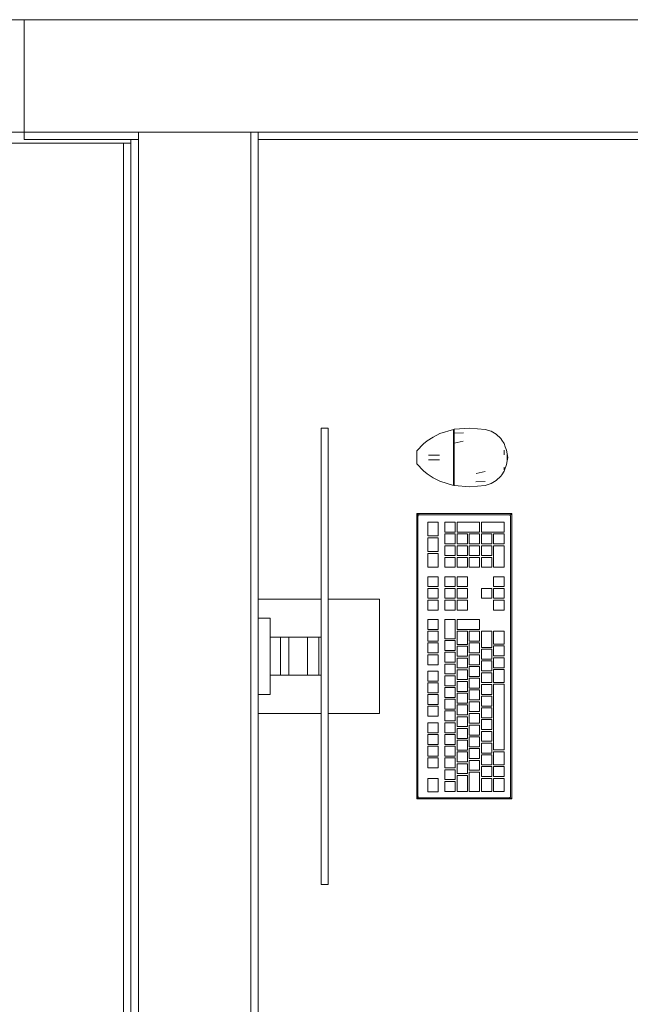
# Model space of a CAD drawing. Header units: millimetres. Extents: x -261 to 187, y -214 to 106.
# Tile 222 of 256: x -191.228 to -190.413, y -151.619 to -150.304. Entities that reach past the tile are written whole.
import ezdxf

# ---------------------------------------------------------------- set-up
doc = ezdxf.new("R2010")
doc.units = ezdxf.units.MM
doc.header["$LTSCALE"] = 0.005
doc.header["$MEASUREMENT"] = 0
for name, color, linetype, lineweight in [('IFC-Elemento construtivo genérico-Contorno', 9, 'Continuous', 5), ('IFC-Laje-Contorno', 9, 'Continuous', 5), ('IFC-Parede padrão-Contorno', 9, 'Continuous', 5), ('IFC-Parede-Contorno', 9, 'Continuous', 5), ('IFC-Porta-Contorno', 9, 'Continuous', 5), ('IFC-Viga-Contorno', 9, 'Continuous', 5)]:
    doc.layers.add(name, color=color, linetype=linetype, lineweight=lineweight)

msp = doc.modelspace()

# ---------------------------------------------------------------- linework, layer by layer
at = {"layer": 'IFC-Elemento construtivo genérico-Contorno', "lineweight": 5}
for p, q in [((-190.8257, -150.8492), (-190.8162, -150.8492)), ((-190.8257, -150.8494), (-190.8257, -150.8492)), ((-190.8257, -150.8501), (-190.8257, -150.8494)), ((-190.8257, -150.8511), (-190.8257, -150.8501)), ((-190.8257, -150.8524), (-190.8257, -150.8511)), ((-190.8257, -150.8539), (-190.8257, -150.8524)), ((-190.8257, -150.8556), (-190.8257, -150.8539)), ((-190.8257, -151.4524), (-190.8257, -150.8556)), ((-190.8162, -150.8494), (-190.8162, -150.8492)), ((-190.8162, -150.8501), (-190.8162, -150.8494)), ((-190.8162, -150.8511), (-190.8162, -150.8501)), ((-190.8162, -150.8524), (-190.8162, -150.8511)), ((-190.8162, -150.8539), (-190.8162, -150.8524)), ((-190.8162, -150.8556), (-190.8162, -150.8539)), ((-190.8162, -151.4524), (-190.8162, -150.8556)), ((-190.684, -150.8663), (-190.6759, -150.8613)), ((-190.6759, -150.8613), (-190.6672, -150.8565)), ((-190.6672, -150.8565), (-190.6486, -150.851)), ((-190.6486, -150.856), (-190.6486, -150.851)), ((-190.6486, -150.8518), (-190.6478, -150.8518)), ((-190.6486, -150.8543), (-190.6486, -150.853)), ((-190.6486, -150.8555), (-190.6486, -150.8543)), ((-190.6486, -150.8567), (-190.6486, -150.8555)), ((-190.6486, -150.8629), (-190.6486, -150.856)), ((-190.6486, -150.8567), (-190.6478, -150.8567)), ((-190.6486, -150.8634), (-190.6486, -150.8601)), ((-190.6478, -150.8509), (-190.6271, -150.8492)), ((-190.6478, -150.8534), (-190.6478, -150.8509)), ((-190.6478, -150.8559), (-190.6478, -150.8534)), ((-190.6478, -150.8559), (-190.6353, -150.8558)), ((-190.6478, -150.8628), (-190.6478, -150.8559)), ((-190.6271, -150.8492), (-190.6065, -150.851)), ((-190.6065, -150.851), (-190.5986, -150.8533)), ((-190.5986, -150.8533), (-190.5916, -150.8575)), ((-190.5916, -150.8575), (-190.5857, -150.8631)), ((-190.6979, -150.8798), (-190.6888, -150.8705)), ((-190.6888, -150.8705), (-190.684, -150.8663)), ((-190.6486, -150.8697), (-190.6486, -150.8629)), ((-190.6486, -150.8701), (-190.6486, -150.8668)), ((-190.6486, -150.8791), (-190.6486, -150.8697)), ((-190.6486, -150.8701), (-190.6478, -150.8701)), ((-190.6486, -150.8793), (-190.6486, -150.8747)), ((-190.6478, -150.8696), (-190.6478, -150.8628)), ((-190.6478, -150.8696), (-190.6358, -150.8669)), ((-190.6478, -150.879), (-190.6478, -150.8696)), ((-190.5857, -150.8631), (-190.5843, -150.8653)), ((-190.5843, -150.8653), (-190.5813, -150.87)), ((-190.5813, -150.87), (-190.5797, -150.8745)), ((-190.5797, -150.8745), (-190.578, -150.879)), ((-190.6979, -150.881), (-190.6979, -150.8798)), ((-190.6979, -150.8822), (-190.6979, -150.881)), ((-190.6979, -150.8831), (-190.6979, -150.8822)), ((-190.6979, -150.8841), (-190.6979, -150.8831)), ((-190.6979, -150.8863), (-190.6979, -150.8841)), ((-190.6979, -150.8884), (-190.6979, -150.8863)), ((-190.6824, -150.8854), (-190.682, -150.8854)), ((-190.682, -150.8854), (-190.6811, -150.8854)), ((-190.6811, -150.8854), (-190.6795, -150.8854)), ((-190.6795, -150.8854), (-190.6775, -150.8854)), ((-190.6775, -150.8854), (-190.6751, -150.8854)), ((-190.6751, -150.8854), (-190.6726, -150.8854)), ((-190.6726, -150.8854), (-190.67, -150.8854)), ((-190.67, -150.8854), (-190.6677, -150.8854)), ((-190.6486, -150.8884), (-190.6486, -150.8791)), ((-190.6486, -150.8884), (-190.6486, -150.8839)), ((-190.6478, -150.8884), (-190.6478, -150.879)), ((-190.5813, -150.8852), (-190.5813, -150.8787)), ((-190.5813, -150.8852), (-190.5813, -150.8819)), ((-190.578, -150.879), (-190.5772, -150.8838)), ((-190.5772, -150.8838), (-190.5764, -150.8884)), ((-190.5772, -150.8931), (-190.5772, -150.8838)), ((-190.6979, -150.8906), (-190.6979, -150.8884)), ((-190.6979, -150.8928), (-190.6979, -150.8906)), ((-190.6979, -150.8937), (-190.6979, -150.8928)), ((-190.6979, -150.8947), (-190.6979, -150.8937)), ((-190.6979, -150.8959), (-190.6979, -150.8947)), ((-190.6979, -150.8971), (-190.6979, -150.8959)), ((-190.6979, -150.8971), (-190.6888, -150.9063)), ((-190.6824, -150.8918), (-190.682, -150.8918)), ((-190.682, -150.8918), (-190.6811, -150.8918)), ((-190.6811, -150.8918), (-190.6795, -150.8918)), ((-190.6795, -150.8918), (-190.6775, -150.8918)), ((-190.6775, -150.8918), (-190.6751, -150.8918)), ((-190.6751, -150.8918), (-190.6726, -150.8918)), ((-190.6726, -150.8918), (-190.67, -150.8918)), ((-190.67, -150.8918), (-190.6677, -150.8918)), ((-190.6486, -150.8884), (-190.6478, -150.8884)), ((-190.6486, -150.8978), (-190.6486, -150.8884)), ((-190.6486, -150.893), (-190.6486, -150.8884)), ((-190.6486, -150.9022), (-190.6486, -150.8976)), ((-190.6486, -150.9071), (-190.6486, -150.8978)), ((-190.6478, -150.8978), (-190.6478, -150.8884)), ((-190.6478, -150.9072), (-190.6478, -150.8978)), ((-190.5813, -150.9068), (-190.578, -150.8979)), ((-190.5813, -150.9052), (-190.5813, -150.9014)), ((-190.5813, -150.9036), (-190.5813, -150.9014)), ((-190.578, -150.8979), (-190.5772, -150.8931)), ((-190.5772, -150.8931), (-190.5764, -150.8884)), ((-190.6888, -150.9063), (-190.684, -150.9106)), ((-190.684, -150.9106), (-190.6759, -150.9156)), ((-190.6486, -150.9101), (-190.6486, -150.9067)), ((-190.6486, -150.914), (-190.6486, -150.9071)), ((-190.6486, -150.9168), (-190.6486, -150.9134)), ((-190.6486, -150.9208), (-190.6486, -150.914)), ((-190.6478, -150.9141), (-190.6478, -150.9072)), ((-190.6478, -150.921), (-190.6478, -150.9141)), ((-190.6185, -150.91), (-190.6065, -150.9071)), ((-190.5916, -150.9194), (-190.5857, -150.9137)), ((-190.5857, -150.9137), (-190.5843, -150.9116)), ((-190.5843, -150.9116), (-190.5813, -150.9068)), ((-190.6759, -150.9156), (-190.6672, -150.9203)), ((-190.6672, -150.9203), (-190.6486, -150.9259)), ((-190.6486, -150.9201), (-190.6478, -150.9201)), ((-190.6486, -150.9214), (-190.6486, -150.9201)), ((-190.6486, -150.9259), (-190.6486, -150.9208)), ((-190.6486, -150.9226), (-190.6486, -150.9214)), ((-190.6486, -150.9234), (-190.6486, -150.9226)), ((-190.6486, -150.9242), (-190.6486, -150.9234)), ((-190.6486, -150.925), (-190.6478, -150.925)), ((-190.6478, -150.9235), (-190.6478, -150.921)), ((-190.6478, -150.926), (-190.6478, -150.9235)), ((-190.6478, -150.926), (-190.6271, -150.9277)), ((-190.6271, -150.9277), (-190.6065, -150.9259)), ((-190.6189, -150.921), (-190.6065, -150.9208)), ((-190.6065, -150.9259), (-190.5986, -150.9235)), ((-190.5986, -150.9235), (-190.5916, -150.9194)), ((-190.6979, -150.9635), (-190.6967, -150.9647)), ((-190.6979, -150.9635), (-190.5709, -150.9635)), ((-190.6979, -151.3445), (-190.6979, -150.9635)), ((-190.697, -150.9654), (-190.6963, -150.9667)), ((-190.6967, -150.9647), (-190.6959, -150.9656)), ((-190.6967, -150.966), (-190.6963, -150.9667)), ((-190.6963, -150.9667), (-190.696, -150.9659)), ((-190.6963, -150.9667), (-190.6962, -150.9663)), ((-190.6963, -151.3413), (-190.6963, -150.9667)), ((-190.6962, -150.9663), (-190.696, -150.9659)), ((-190.696, -150.9659), (-190.6959, -150.9656)), ((-190.6959, -150.9656), (-190.6948, -150.9651)), ((-190.6959, -150.9656), (-190.6952, -150.9653)), ((-190.6954, -150.9648), (-190.6948, -150.9651)), ((-190.6954, -150.9648), (-190.6951, -150.9649)), ((-190.6952, -150.9653), (-190.695, -150.9652)), ((-190.6951, -150.9649), (-190.6948, -150.9651)), ((-190.695, -150.9652), (-190.6948, -150.9651)), ((-190.6948, -150.9651), (-190.5741, -150.9651)), ((-190.5741, -150.9651), (-190.573, -150.9656)), ((-190.5741, -150.9651), (-190.5734, -150.9654)), ((-190.5741, -150.9651), (-190.5737, -150.9653)), ((-190.5737, -150.9653), (-190.5734, -150.9654)), ((-190.5734, -150.9654), (-190.573, -150.9656)), ((-190.573, -150.9656), (-190.5722, -150.9647)), ((-190.573, -150.9656), (-190.5726, -150.9665)), ((-190.573, -150.9656), (-190.5725, -150.9667)), ((-190.5726, -150.9665), (-190.5725, -150.9667)), ((-190.5725, -151.3413), (-190.5725, -150.9667)), ((-190.5722, -150.9647), (-190.5709, -150.9635)), ((-190.5709, -151.3445), (-190.5709, -150.9635)), ((-190.6833, -150.9749), (-190.6694, -150.9749)), ((-190.6833, -150.9933), (-190.6833, -150.9749)), ((-190.6694, -150.9933), (-190.6694, -150.9749)), ((-190.6603, -150.9882), (-190.6603, -150.9749)), ((-190.6603, -150.9749), (-190.6464, -150.9749)), ((-190.6464, -150.9882), (-190.6464, -150.9749)), ((-190.644, -150.9882), (-190.644, -150.9749)), ((-190.644, -150.9749), (-190.6139, -150.9749)), ((-190.6139, -150.9882), (-190.6139, -150.9749)), ((-190.6114, -150.9882), (-190.6114, -150.9749)), ((-190.6114, -150.9749), (-190.5813, -150.9749)), ((-190.5813, -150.9882), (-190.5813, -150.9749)), ((-190.6833, -150.9933), (-190.6694, -150.9933)), ((-190.6603, -150.9882), (-190.6464, -150.9882)), ((-190.6603, -151.0038), (-190.6603, -150.9906)), ((-190.6603, -150.9906), (-190.6464, -150.9906)), ((-190.6464, -151.0038), (-190.6464, -150.9906)), ((-190.644, -150.9882), (-190.6139, -150.9882)), ((-190.644, -151.0038), (-190.644, -150.9906)), ((-190.644, -150.9906), (-190.6301, -150.9906)), ((-190.6301, -151.0038), (-190.6301, -150.9906)), ((-190.6277, -151.0038), (-190.6277, -150.9906)), ((-190.6277, -150.9906), (-190.6139, -150.9906)), ((-190.6139, -151.0038), (-190.6139, -150.9906)), ((-190.6114, -150.9882), (-190.5813, -150.9882)), ((-190.6114, -151.0038), (-190.6114, -150.9906)), ((-190.6114, -150.9906), (-190.5976, -150.9906)), ((-190.5976, -151.0038), (-190.5976, -150.9906)), ((-190.5952, -151.0038), (-190.5952, -150.9906)), ((-190.5952, -150.9906), (-190.5813, -150.9906)), ((-190.5813, -151.0038), (-190.5813, -150.9906)), ((-190.6833, -150.9959), (-190.6694, -150.9959)), ((-190.6833, -151.0142), (-190.6833, -150.9959)), ((-190.6694, -151.0142), (-190.6694, -150.9959)), ((-190.6603, -151.0038), (-190.6464, -151.0038)), ((-190.6603, -151.0195), (-190.6603, -151.0063)), ((-190.6603, -151.0063), (-190.6464, -151.0063)), ((-190.6464, -151.0195), (-190.6464, -151.0063)), ((-190.644, -151.0038), (-190.6301, -151.0038)), ((-190.644, -151.0195), (-190.644, -151.0063)), ((-190.644, -151.0063), (-190.6301, -151.0063)), ((-190.6301, -151.0195), (-190.6301, -151.0063)), ((-190.6277, -151.0038), (-190.6139, -151.0038)), ((-190.6277, -151.0195), (-190.6277, -151.0063)), ((-190.6277, -151.0063), (-190.6139, -151.0063)), ((-190.6139, -151.0195), (-190.6139, -151.0063)), ((-190.6114, -151.0038), (-190.5976, -151.0038)), ((-190.6114, -151.0195), (-190.6114, -151.0063)), ((-190.6114, -151.0063), (-190.5976, -151.0063)), ((-190.5976, -151.0195), (-190.5976, -151.0063)), ((-190.5952, -151.0038), (-190.5813, -151.0038)), ((-190.5952, -151.0352), (-190.5952, -151.0063)), ((-190.5952, -151.0063), (-190.5813, -151.0063)), ((-190.5813, -151.0352), (-190.5813, -151.0063)), ((-190.6833, -151.0142), (-190.6694, -151.0142)), ((-190.6833, -151.0352), (-190.6833, -151.0168)), ((-190.6833, -151.0168), (-190.6694, -151.0168)), ((-190.6694, -151.0352), (-190.6694, -151.0168)), ((-190.6603, -151.0195), (-190.6464, -151.0195)), ((-190.644, -151.0195), (-190.6301, -151.0195)), ((-190.6277, -151.0195), (-190.6139, -151.0195)), ((-190.6114, -151.0195), (-190.5976, -151.0195)), ((-190.6603, -151.0352), (-190.6603, -151.0219)), ((-190.6603, -151.0219), (-190.6464, -151.0219)), ((-190.6464, -151.0352), (-190.6464, -151.0219)), ((-190.644, -151.0352), (-190.644, -151.0219)), ((-190.644, -151.0219), (-190.6301, -151.0219)), ((-190.6301, -151.0352), (-190.6301, -151.0219)), ((-190.6277, -151.0352), (-190.6277, -151.0219)), ((-190.6277, -151.0219), (-190.6139, -151.0219)), ((-190.6139, -151.0352), (-190.6139, -151.0219)), ((-190.6114, -151.0352), (-190.6114, -151.0219)), ((-190.6114, -151.0219), (-190.5976, -151.0219)), ((-190.5976, -151.0352), (-190.5976, -151.0219)), ((-190.6833, -151.0352), (-190.6694, -151.0352)), ((-190.6603, -151.0352), (-190.6464, -151.0352)), ((-190.644, -151.0352), (-190.6301, -151.0352)), ((-190.6277, -151.0352), (-190.6139, -151.0352)), ((-190.6114, -151.0352), (-190.5976, -151.0352)), ((-190.5952, -151.0352), (-190.5813, -151.0352)), ((-190.6833, -151.0609), (-190.6833, -151.0477)), ((-190.6833, -151.0477), (-190.6694, -151.0477)), ((-190.6694, -151.0609), (-190.6694, -151.0477)), ((-190.6603, -151.0609), (-190.6603, -151.0477)), ((-190.6603, -151.0477), (-190.6464, -151.0477)), ((-190.6464, -151.0609), (-190.6464, -151.0477)), ((-190.644, -151.0609), (-190.644, -151.0477)), ((-190.644, -151.0477), (-190.6301, -151.0477)), ((-190.6301, -151.0609), (-190.6301, -151.0477)), ((-190.5952, -151.0609), (-190.5952, -151.0477)), ((-190.5952, -151.0477), (-190.5813, -151.0477)), ((-190.5813, -151.0609), (-190.5813, -151.0477)), ((-190.6833, -151.0609), (-190.6694, -151.0609)), ((-190.6833, -151.0766), (-190.6833, -151.0634)), ((-190.6833, -151.0634), (-190.6694, -151.0634)), ((-190.6694, -151.0766), (-190.6694, -151.0634)), ((-190.6603, -151.0609), (-190.6464, -151.0609)), ((-190.6603, -151.0766), (-190.6603, -151.0634)), ((-190.6603, -151.0634), (-190.6464, -151.0634)), ((-190.6464, -151.0766), (-190.6464, -151.0634)), ((-190.644, -151.0609), (-190.6301, -151.0609)), ((-190.644, -151.0766), (-190.644, -151.0634)), ((-190.644, -151.0634), (-190.6301, -151.0634)), ((-190.6301, -151.0766), (-190.6301, -151.0634)), ((-190.6114, -151.0766), (-190.6114, -151.0634)), ((-190.6114, -151.0634), (-190.5976, -151.0634)), ((-190.5976, -151.0766), (-190.5976, -151.0634)), ((-190.5952, -151.0609), (-190.5813, -151.0609)), ((-190.5952, -151.0766), (-190.5952, -151.0634)), ((-190.5952, -151.0634), (-190.5813, -151.0634)), ((-190.5813, -151.0766), (-190.5813, -151.0634)), ((-190.9098, -151.0778), (-190.9095, -151.0778)), ((-190.9095, -151.0778), (-190.9079, -151.0778)), ((-190.9079, -151.0778), (-190.9063, -151.0778)), ((-190.9063, -151.0778), (-190.8257, -151.0778)), ((-190.8162, -151.0778), (-190.7475, -151.0778)), ((-190.7475, -151.2302), (-190.7475, -151.0778)), ((-190.6833, -151.0766), (-190.6694, -151.0766)), ((-190.6833, -151.0923), (-190.6833, -151.079)), ((-190.6833, -151.079), (-190.6694, -151.079)), ((-190.6694, -151.0923), (-190.6694, -151.079)), ((-190.6603, -151.0766), (-190.6464, -151.0766)), ((-190.6603, -151.0923), (-190.6603, -151.079)), ((-190.6603, -151.079), (-190.6464, -151.079)), ((-190.6464, -151.0923), (-190.6464, -151.079)), ((-190.644, -151.0766), (-190.6301, -151.0766)), ((-190.644, -151.0923), (-190.644, -151.079)), ((-190.644, -151.079), (-190.6301, -151.079)), ((-190.6301, -151.0923), (-190.6301, -151.079)), ((-190.6114, -151.0766), (-190.5976, -151.0766)), ((-190.5952, -151.0766), (-190.5813, -151.0766)), ((-190.5952, -151.0923), (-190.5952, -151.079)), ((-190.5952, -151.079), (-190.5813, -151.079)), ((-190.5813, -151.0923), (-190.5813, -151.079)), ((-190.6833, -151.0923), (-190.6694, -151.0923)), ((-190.6603, -151.0923), (-190.6464, -151.0923)), ((-190.644, -151.0923), (-190.6301, -151.0923)), ((-190.5952, -151.0923), (-190.5813, -151.0923)), ((-190.9098, -151.1032), (-190.8936, -151.1032)), ((-190.8936, -151.2048), (-190.8936, -151.1032)), ((-190.6833, -151.1181), (-190.6833, -151.1049)), ((-190.6833, -151.1049), (-190.6694, -151.1049)), ((-190.6694, -151.1181), (-190.6694, -151.1049)), ((-190.6603, -151.1306), (-190.6603, -151.1049)), ((-190.6603, -151.1049), (-190.6464, -151.1049)), ((-190.6464, -151.1306), (-190.6464, -151.1049)), ((-190.644, -151.1181), (-190.644, -151.1049)), ((-190.644, -151.1049), (-190.6139, -151.1049)), ((-190.6139, -151.1181), (-190.6139, -151.1049)), ((-190.6833, -151.1181), (-190.6694, -151.1181)), ((-190.6833, -151.1338), (-190.6833, -151.1206)), ((-190.6833, -151.1206), (-190.6694, -151.1206)), ((-190.6694, -151.1338), (-190.6694, -151.1206)), ((-190.644, -151.1181), (-190.6139, -151.1181)), ((-190.644, -151.1382), (-190.644, -151.1205)), ((-190.644, -151.1205), (-190.6301, -151.1205)), ((-190.6301, -151.1382), (-190.6301, -151.1205)), ((-190.6277, -151.1338), (-190.6277, -151.1205)), ((-190.6277, -151.1205), (-190.6139, -151.1205)), ((-190.6139, -151.1338), (-190.6139, -151.1205)), ((-190.6114, -151.1421), (-190.6114, -151.1205)), ((-190.6114, -151.1205), (-190.5976, -151.1205)), ((-190.5976, -151.1421), (-190.5976, -151.1205)), ((-190.5952, -151.1378), (-190.5952, -151.1205)), ((-190.5952, -151.1205), (-190.5813, -151.1205)), ((-190.5813, -151.1378), (-190.5813, -151.1205)), ((-190.8936, -151.1286), (-190.8879, -151.1286)), ((-190.8879, -151.1286), (-190.8833, -151.1286)), ((-190.8833, -151.1286), (-190.8791, -151.1286)), ((-190.8799, -151.1286), (-190.869, -151.1286)), ((-190.8799, -151.1794), (-190.8799, -151.1286)), ((-190.869, -151.1286), (-190.844, -151.1286)), ((-190.869, -151.1794), (-190.869, -151.1286)), ((-190.844, -151.1286), (-190.8289, -151.1286)), ((-190.844, -151.1794), (-190.844, -151.1286)), ((-190.8289, -151.1794), (-190.8289, -151.1286)), ((-190.8289, -151.1286), (-190.8257, -151.1286)), ((-190.6833, -151.1338), (-190.6694, -151.1338)), ((-190.6833, -151.1495), (-190.6833, -151.1362)), ((-190.6833, -151.1362), (-190.6694, -151.1362)), ((-190.6694, -151.1495), (-190.6694, -151.1362)), ((-190.6603, -151.1306), (-190.6464, -151.1306)), ((-190.6603, -151.1462), (-190.6603, -151.133)), ((-190.6603, -151.133), (-190.6464, -151.133)), ((-190.6464, -151.1462), (-190.6464, -151.133)), ((-190.6277, -151.1338), (-190.6139, -151.1338)), ((-190.6277, -151.1495), (-190.6277, -151.1362)), ((-190.6277, -151.1362), (-190.6139, -151.1362)), ((-190.6139, -151.1495), (-190.6139, -151.1362)), ((-190.5952, -151.1378), (-190.5813, -151.1378)), ((-190.6833, -151.1495), (-190.6694, -151.1495)), ((-190.6603, -151.1462), (-190.6464, -151.1462)), ((-190.6603, -151.1619), (-190.6603, -151.1486)), ((-190.6603, -151.1486), (-190.6464, -151.1486)), ((-190.6464, -151.1619), (-190.6464, -151.1486)), ((-190.644, -151.1382), (-190.6301, -151.1382)), ((-190.644, -151.1539), (-190.644, -151.1406)), ((-190.644, -151.1406), (-190.6301, -151.1406)), ((-190.6301, -151.1539), (-190.6301, -151.1406)), ((-190.6277, -151.1495), (-190.6139, -151.1495)), ((-190.6114, -151.1421), (-190.5976, -151.1421)), ((-190.6114, -151.1578), (-190.6114, -151.1445)), ((-190.6114, -151.1445), (-190.5976, -151.1445)), ((-190.5976, -151.1578), (-190.5976, -151.1445)), ((-190.5952, -151.1535), (-190.5952, -151.1402)), ((-190.5952, -151.1402), (-190.5813, -151.1402)), ((-190.5813, -151.1535), (-190.5813, -151.1402)), ((-190.6833, -151.1652), (-190.6833, -151.1519)), ((-190.6833, -151.1519), (-190.6694, -151.1519)), ((-190.6694, -151.1652), (-190.6694, -151.1519)), ((-190.6603, -151.1619), (-190.6464, -151.1619)), ((-190.6603, -151.1776), (-190.6603, -151.1643)), ((-190.6603, -151.1643), (-190.6464, -151.1643)), ((-190.6464, -151.1776), (-190.6464, -151.1643)), ((-190.644, -151.1539), (-190.6301, -151.1539)), ((-190.644, -151.1695), (-190.644, -151.1563)), ((-190.644, -151.1563), (-190.6301, -151.1563)), ((-190.6301, -151.1695), (-190.6301, -151.1563)), ((-190.6277, -151.1652), (-190.6277, -151.1519)), ((-190.6277, -151.1519), (-190.6139, -151.1519)), ((-190.6139, -151.1652), (-190.6139, -151.1519)), ((-190.6114, -151.1578), (-190.5976, -151.1578)), ((-190.6114, -151.1735), (-190.6114, -151.1602)), ((-190.6114, -151.1602), (-190.5976, -151.1602)), ((-190.5976, -151.1735), (-190.5976, -151.1602)), ((-190.5952, -151.1535), (-190.5813, -151.1535)), ((-190.5952, -151.1692), (-190.5952, -151.1559)), ((-190.5952, -151.1559), (-190.5813, -151.1559)), ((-190.5813, -151.1692), (-190.5813, -151.1559)), ((-190.6833, -151.1652), (-190.6694, -151.1652)), ((-190.6833, -151.1871), (-190.6833, -151.1738)), ((-190.6833, -151.1738), (-190.6694, -151.1738)), ((-190.6694, -151.1871), (-190.6694, -151.1738)), ((-190.6603, -151.1776), (-190.6464, -151.1776)), ((-190.644, -151.1695), (-190.6301, -151.1695)), ((-190.644, -151.1852), (-190.644, -151.1719)), ((-190.644, -151.1719), (-190.6301, -151.1719)), ((-190.6301, -151.1852), (-190.6301, -151.1719)), ((-190.6277, -151.1652), (-190.6139, -151.1652)), ((-190.6277, -151.1808), (-190.6277, -151.1676)), ((-190.6277, -151.1676), (-190.6139, -151.1676)), ((-190.6139, -151.1808), (-190.6139, -151.1676)), ((-190.6114, -151.1735), (-190.5976, -151.1735)), ((-190.6114, -151.1892), (-190.6114, -151.1759)), ((-190.6114, -151.1759), (-190.5976, -151.1759)), ((-190.5976, -151.1892), (-190.5976, -151.1759)), ((-190.5952, -151.1692), (-190.5813, -151.1692)), ((-190.5952, -151.1888), (-190.5952, -151.1716)), ((-190.5952, -151.1716), (-190.5813, -151.1716)), ((-190.5813, -151.1888), (-190.5813, -151.1716)), ((-190.8936, -151.1794), (-190.8879, -151.1794)), ((-190.8879, -151.1794), (-190.8833, -151.1794)), ((-190.8833, -151.1794), (-190.8799, -151.1794)), ((-190.8799, -151.1794), (-190.869, -151.1794)), ((-190.869, -151.1794), (-190.844, -151.1794)), ((-190.844, -151.1794), (-190.8289, -151.1794)), ((-190.8289, -151.1794), (-190.8257, -151.1794)), ((-190.6833, -151.1871), (-190.6694, -151.1871)), ((-190.6833, -151.2027), (-190.6833, -151.1895)), ((-190.6833, -151.1895), (-190.6694, -151.1895)), ((-190.6694, -151.2027), (-190.6694, -151.1895)), ((-190.6603, -151.1933), (-190.6603, -151.18)), ((-190.6603, -151.18), (-190.6464, -151.18)), ((-190.6464, -151.1933), (-190.6464, -151.18)), ((-190.644, -151.1852), (-190.6301, -151.1852)), ((-190.644, -151.2009), (-190.644, -151.1876)), ((-190.644, -151.1876), (-190.6301, -151.1876)), ((-190.6301, -151.2009), (-190.6301, -151.1876)), ((-190.6277, -151.1808), (-190.6139, -151.1808)), ((-190.6277, -151.1965), (-190.6277, -151.1832)), ((-190.6277, -151.1832), (-190.6139, -151.1832)), ((-190.6139, -151.1965), (-190.6139, -151.1832)), ((-190.6114, -151.1892), (-190.5976, -151.1892)), ((-190.5952, -151.1888), (-190.5813, -151.1888)), ((-190.6833, -151.2027), (-190.6694, -151.2027)), ((-190.6603, -151.1933), (-190.6464, -151.1933)), ((-190.6603, -151.2089), (-190.6603, -151.1957)), ((-190.6603, -151.1957), (-190.6464, -151.1957)), ((-190.6464, -151.2089), (-190.6464, -151.1957)), ((-190.644, -151.2009), (-190.6301, -151.2009)), ((-190.644, -151.2166), (-190.644, -151.2033)), ((-190.644, -151.2033), (-190.6301, -151.2033)), ((-190.6301, -151.2166), (-190.6301, -151.2033)), ((-190.6277, -151.1965), (-190.6139, -151.1965)), ((-190.6277, -151.2122), (-190.6277, -151.1989)), ((-190.6277, -151.1989), (-190.6139, -151.1989)), ((-190.6139, -151.2122), (-190.6139, -151.1989)), ((-190.6114, -151.2048), (-190.6114, -151.1916)), ((-190.6114, -151.1916), (-190.5976, -151.1916)), ((-190.5976, -151.2048), (-190.5976, -151.1916)), ((-190.5952, -151.2791), (-190.5952, -151.1912)), ((-190.5952, -151.1912), (-190.5813, -151.1912)), ((-190.5813, -151.2791), (-190.5813, -151.1912)), ((-190.9098, -151.2048), (-190.8936, -151.2048)), ((-190.6833, -151.2184), (-190.6833, -151.2051)), ((-190.6833, -151.2051), (-190.6694, -151.2051)), ((-190.6694, -151.2184), (-190.6694, -151.2051)), ((-190.6603, -151.2089), (-190.6464, -151.2089)), ((-190.6603, -151.2246), (-190.6603, -151.2114)), ((-190.6603, -151.2114), (-190.6464, -151.2114)), ((-190.6464, -151.2246), (-190.6464, -151.2114)), ((-190.644, -151.2166), (-190.6301, -151.2166)), ((-190.6277, -151.2122), (-190.6139, -151.2122)), ((-190.6277, -151.2279), (-190.6277, -151.2146)), ((-190.6277, -151.2146), (-190.6139, -151.2146)), ((-190.6139, -151.2279), (-190.6139, -151.2146)), ((-190.6114, -151.2048), (-190.5976, -151.2048)), ((-190.6114, -151.2205), (-190.6114, -151.2073)), ((-190.6114, -151.2073), (-190.5976, -151.2073)), ((-190.5976, -151.2205), (-190.5976, -151.2073)), ((-190.9098, -151.2302), (-190.9095, -151.2302)), ((-190.9095, -151.2302), (-190.9079, -151.2302)), ((-190.9079, -151.2302), (-190.9063, -151.2302)), ((-190.9063, -151.2302), (-190.8257, -151.2302)), ((-190.8162, -151.2302), (-190.7475, -151.2302)), ((-190.6833, -151.2184), (-190.6694, -151.2184)), ((-190.6833, -151.2341), (-190.6833, -151.2208)), ((-190.6833, -151.2208), (-190.6694, -151.2208)), ((-190.6694, -151.2341), (-190.6694, -151.2208)), ((-190.6603, -151.2246), (-190.6464, -151.2246)), ((-190.6603, -151.2403), (-190.6603, -151.227)), ((-190.6603, -151.227), (-190.6464, -151.227)), ((-190.6464, -151.2403), (-190.6464, -151.227)), ((-190.644, -151.2322), (-190.644, -151.219)), ((-190.644, -151.219), (-190.6301, -151.219)), ((-190.6301, -151.2322), (-190.6301, -151.219)), ((-190.6277, -151.2279), (-190.6139, -151.2279)), ((-190.6114, -151.2205), (-190.5976, -151.2205)), ((-190.6114, -151.2362), (-190.6114, -151.2229)), ((-190.6114, -151.2229), (-190.5976, -151.2229)), ((-190.5976, -151.2362), (-190.5976, -151.2229)), ((-190.6833, -151.2341), (-190.6694, -151.2341)), ((-190.6833, -151.256), (-190.6833, -151.2427)), ((-190.6833, -151.2427), (-190.6694, -151.2427)), ((-190.6694, -151.256), (-190.6694, -151.2427)), ((-190.6603, -151.2403), (-190.6464, -151.2403)), ((-190.6603, -151.256), (-190.6603, -151.2427)), ((-190.6603, -151.2427), (-190.6464, -151.2427)), ((-190.6464, -151.256), (-190.6464, -151.2427)), ((-190.644, -151.2322), (-190.6301, -151.2322)), ((-190.644, -151.2479), (-190.644, -151.2347)), ((-190.644, -151.2347), (-190.6301, -151.2347)), ((-190.6301, -151.2479), (-190.6301, -151.2347)), ((-190.6277, -151.2435), (-190.6277, -151.2303)), ((-190.6277, -151.2303), (-190.6139, -151.2303)), ((-190.6139, -151.2435), (-190.6139, -151.2303)), ((-190.6114, -151.2362), (-190.5976, -151.2362)), ((-190.6114, -151.2519), (-190.6114, -151.2386)), ((-190.6114, -151.2386), (-190.5976, -151.2386)), ((-190.5976, -151.2519), (-190.5976, -151.2386)), ((-190.6833, -151.256), (-190.6694, -151.256)), ((-190.6603, -151.256), (-190.6464, -151.256)), ((-190.644, -151.2479), (-190.6301, -151.2479)), ((-190.644, -151.2636), (-190.644, -151.2503)), ((-190.644, -151.2503), (-190.6301, -151.2503)), ((-190.6301, -151.2636), (-190.6301, -151.2503)), ((-190.6277, -151.2435), (-190.6139, -151.2435)), ((-190.6277, -151.2592), (-190.6277, -151.2459)), ((-190.6277, -151.2459), (-190.6139, -151.2459)), ((-190.6139, -151.2592), (-190.6139, -151.2459)), ((-190.6114, -151.2519), (-190.5976, -151.2519)), ((-190.6114, -151.2675), (-190.6114, -151.2543)), ((-190.6114, -151.2543), (-190.5976, -151.2543)), ((-190.5976, -151.2675), (-190.5976, -151.2543)), ((-190.6833, -151.2716), (-190.6833, -151.2584)), ((-190.6833, -151.2584), (-190.6694, -151.2584)), ((-190.6694, -151.2716), (-190.6694, -151.2584)), ((-190.6603, -151.2716), (-190.6603, -151.2584)), ((-190.6603, -151.2584), (-190.6464, -151.2584)), ((-190.6464, -151.2716), (-190.6464, -151.2584)), ((-190.644, -151.2636), (-190.6301, -151.2636)), ((-190.644, -151.2793), (-190.644, -151.266)), ((-190.644, -151.266), (-190.6301, -151.266)), ((-190.6301, -151.2793), (-190.6301, -151.266)), ((-190.6277, -151.2592), (-190.6139, -151.2592)), ((-190.6277, -151.2749), (-190.6277, -151.2616)), ((-190.6277, -151.2616), (-190.6139, -151.2616)), ((-190.6139, -151.2749), (-190.6139, -151.2616)), ((-190.6114, -151.2675), (-190.5976, -151.2675)), ((-190.6833, -151.2716), (-190.6694, -151.2716)), ((-190.6833, -151.2873), (-190.6833, -151.2741)), ((-190.6833, -151.2741), (-190.6694, -151.2741)), ((-190.6694, -151.2873), (-190.6694, -151.2741)), ((-190.6603, -151.2716), (-190.6464, -151.2716)), ((-190.6603, -151.2873), (-190.6603, -151.2741)), ((-190.6603, -151.2741), (-190.6464, -151.2741)), ((-190.6464, -151.2873), (-190.6464, -151.2741)), ((-190.644, -151.2793), (-190.6301, -151.2793)), ((-190.644, -151.2949), (-190.644, -151.2817)), ((-190.644, -151.2817), (-190.6301, -151.2817)), ((-190.6301, -151.2949), (-190.6301, -151.2817)), ((-190.6277, -151.2749), (-190.6139, -151.2749)), ((-190.6277, -151.2906), (-190.6277, -151.2773)), ((-190.6277, -151.2773), (-190.6139, -151.2773)), ((-190.6139, -151.2906), (-190.6139, -151.2773)), ((-190.6114, -151.2832), (-190.6114, -151.27)), ((-190.6114, -151.27), (-190.5976, -151.27)), ((-190.5976, -151.2832), (-190.5976, -151.27)), ((-190.5952, -151.2791), (-190.5813, -151.2791)), ((-190.5952, -151.2989), (-190.5952, -151.2815)), ((-190.5952, -151.2815), (-190.5813, -151.2815)), ((-190.5813, -151.2989), (-190.5813, -151.2815)), ((-190.6833, -151.2873), (-190.6694, -151.2873)), ((-190.6833, -151.303), (-190.6833, -151.2897)), ((-190.6833, -151.2897), (-190.6694, -151.2897)), ((-190.6694, -151.303), (-190.6694, -151.2897)), ((-190.6603, -151.2873), (-190.6464, -151.2873)), ((-190.6603, -151.303), (-190.6603, -151.2897)), ((-190.6603, -151.2897), (-190.6464, -151.2897)), ((-190.6464, -151.303), (-190.6464, -151.2897)), ((-190.644, -151.2949), (-190.6301, -151.2949)), ((-190.6277, -151.2906), (-190.6139, -151.2906)), ((-190.6277, -151.3062), (-190.6277, -151.293)), ((-190.6277, -151.293), (-190.6139, -151.293)), ((-190.6139, -151.3062), (-190.6139, -151.293)), ((-190.6114, -151.2832), (-190.5976, -151.2832)), ((-190.6114, -151.2989), (-190.6114, -151.2856)), ((-190.6114, -151.2856), (-190.5976, -151.2856)), ((-190.5976, -151.2989), (-190.5976, -151.2856)), ((-190.6833, -151.303), (-190.6694, -151.303)), ((-190.6603, -151.303), (-190.6464, -151.303)), ((-190.6603, -151.3187), (-190.6603, -151.3054)), ((-190.6603, -151.3054), (-190.6464, -151.3054)), ((-190.6464, -151.3187), (-190.6464, -151.3054)), ((-190.644, -151.3106), (-190.644, -151.2974)), ((-190.644, -151.2974), (-190.6301, -151.2974)), ((-190.6301, -151.3106), (-190.6301, -151.2974)), ((-190.6277, -151.3062), (-190.6139, -151.3062)), ((-190.6277, -151.3343), (-190.6277, -151.3086)), ((-190.6277, -151.3086), (-190.6139, -151.3086)), ((-190.6139, -151.3343), (-190.6139, -151.3086)), ((-190.6114, -151.2989), (-190.5976, -151.2989)), ((-190.6114, -151.3146), (-190.6114, -151.3013)), ((-190.6114, -151.3013), (-190.5976, -151.3013)), ((-190.5976, -151.3146), (-190.5976, -151.3013)), ((-190.5952, -151.2989), (-190.5813, -151.2989)), ((-190.5952, -151.3146), (-190.5952, -151.3013)), ((-190.5952, -151.3013), (-190.5813, -151.3013)), ((-190.5813, -151.3146), (-190.5813, -151.3013)), ((-190.6833, -151.3348), (-190.6833, -151.3172)), ((-190.6833, -151.3172), (-190.6694, -151.3172)), ((-190.6694, -151.3348), (-190.6694, -151.3172)), ((-190.6603, -151.3187), (-190.6464, -151.3187)), ((-190.6603, -151.3343), (-190.6603, -151.3211)), ((-190.6603, -151.3211), (-190.6464, -151.3211)), ((-190.6464, -151.3343), (-190.6464, -151.3211)), ((-190.644, -151.3106), (-190.6301, -151.3106)), ((-190.644, -151.3343), (-190.644, -151.313)), ((-190.644, -151.313), (-190.6301, -151.313)), ((-190.6301, -151.3343), (-190.6301, -151.313)), ((-190.6114, -151.3146), (-190.5976, -151.3146)), ((-190.6114, -151.3343), (-190.6114, -151.317)), ((-190.6114, -151.317), (-190.5976, -151.317)), ((-190.5976, -151.3343), (-190.5976, -151.317)), ((-190.5952, -151.3146), (-190.5813, -151.3146)), ((-190.5952, -151.3343), (-190.5952, -151.317)), ((-190.5952, -151.317), (-190.5813, -151.317)), ((-190.5813, -151.3343), (-190.5813, -151.317)), ((-190.6833, -151.3348), (-190.6694, -151.3348)), ((-190.6603, -151.3343), (-190.6464, -151.3343)), ((-190.644, -151.3343), (-190.6301, -151.3343)), ((-190.6277, -151.3343), (-190.6139, -151.3343)), ((-190.6114, -151.3343), (-190.5976, -151.3343)), ((-190.5952, -151.3343), (-190.5813, -151.3343)), ((-190.6979, -151.3445), (-190.6967, -151.3432)), ((-190.6979, -151.3445), (-190.5709, -151.3445)), ((-190.697, -151.3426), (-190.6965, -151.3416)), ((-190.697, -151.3426), (-190.6967, -151.3419)), ((-190.6967, -151.3419), (-190.6965, -151.3416)), ((-190.6967, -151.3432), (-190.6959, -151.3424)), ((-190.6963, -151.3413), (-190.6959, -151.3424)), ((-190.6963, -151.3413), (-190.6962, -151.3417)), ((-190.6963, -151.3415), (-190.6959, -151.3424)), ((-190.6962, -151.3417), (-190.6959, -151.3424)), ((-190.6961, -151.3435), (-190.6948, -151.3429)), ((-190.6959, -151.3424), (-190.6955, -151.3426)), ((-190.6955, -151.3426), (-190.6948, -151.3429)), ((-190.6954, -151.3432), (-190.6948, -151.3429)), ((-190.6948, -151.3429), (-190.5741, -151.3429)), ((-190.5741, -151.3429), (-190.573, -151.3424)), ((-190.5741, -151.3429), (-190.5737, -151.3427)), ((-190.5741, -151.3429), (-190.5739, -151.3428)), ((-190.5739, -151.3428), (-190.5737, -151.3427)), ((-190.5738, -151.343), (-190.5728, -151.3435)), ((-190.5738, -151.343), (-190.5735, -151.3432)), ((-190.5735, -151.3432), (-190.5728, -151.3435)), ((-190.573, -151.3424), (-190.5727, -151.3417)), ((-190.573, -151.3424), (-190.5722, -151.3432)), ((-190.5729, -151.3421), (-190.5725, -151.3413)), ((-190.5722, -151.3432), (-190.5709, -151.3445)), ((-190.8257, -151.4541), (-190.8257, -151.4524)), ((-190.8162, -151.4541), (-190.8162, -151.4524)), ((-190.8257, -151.4556), (-190.8257, -151.4541)), ((-190.8257, -151.4569), (-190.8257, -151.4556)), ((-190.8257, -151.4579), (-190.8257, -151.4569)), ((-190.8257, -151.4585), (-190.8257, -151.4579)), ((-190.8257, -151.4588), (-190.8257, -151.4585)), ((-190.8257, -151.4588), (-190.8162, -151.4588)), ((-190.8162, -151.4556), (-190.8162, -151.4541)), ((-190.8162, -151.4569), (-190.8162, -151.4556)), ((-190.8162, -151.4579), (-190.8162, -151.4569)), ((-190.8162, -151.4585), (-190.8162, -151.4579)), ((-190.8162, -151.4588), (-190.8162, -151.4585))]:
    msp.add_line(p, q, dxfattribs=at)
at = {"layer": 'IFC-Laje-Contorno', "lineweight": 5}
msp.add_line((-191.2974, -150.3041), (-190.9004, -150.3041), dxfattribs=at)
at = {"layer": 'IFC-Parede padrão-Contorno', "lineweight": 5}
for p, q in [((-191.2224, -150.4438), (-191.2224, -150.3041)), ((-191.2224, -150.3041), (-190.9626, -150.3041)), ((-190.9626, -150.3041), (-189.871, -150.3041)), ((-191.2224, -150.454), (-190.9626, -150.454)), ((-191.2224, -150.4634), (-191.2224, -150.454)), ((-191.0698, -150.6733), (-191.0698, -150.454)), ((-190.9961, -150.454), (-190.9198, -150.454)), ((-190.9626, -150.454), (-189.871, -150.454)), ((-190.9198, -153.708), (-190.9198, -150.454)), ((-190.9098, -154.6032), (-190.9098, -150.454)), ((-191.2224, -150.464), (-191.2224, -150.4634)), ((-191.2224, -150.464), (-191.2119, -150.464)), ((-191.2119, -150.464), (-191.0698, -150.464)), ((-191.0798, -154.6039), (-191.0798, -150.464)), ((-191.0698, -151.432), (-191.0698, -150.6733)), ((-191.0698, -152.9493), (-191.0698, -151.432))]:
    msp.add_line(p, q, dxfattribs=at)
at = {"layer": 'IFC-Parede-Contorno', "lineweight": 5}
msp.add_line((-190.9098, -150.464), (-190.0907, -150.464), dxfattribs=at)
at = {"layer": 'IFC-Porta-Contorno', "lineweight": 5}
for p, q in [((-191.2412, -150.3041), (-191.2224, -150.3041)), ((-191.2507, -150.454), (-191.2224, -150.454)), ((-191.2224, -150.454), (-191.2224, -150.4438))]:
    msp.add_line(p, q, dxfattribs=at)
at = {"layer": 'IFC-Viga-Contorno', "lineweight": 5}
for p, q in [((-192.2597, -150.4691), (-191.0798, -150.4691)), ((-191.0898, -155.3537), (-191.0898, -150.4691))]:
    msp.add_line(p, q, dxfattribs=at)

doc.saveas('drawing.dxf')
